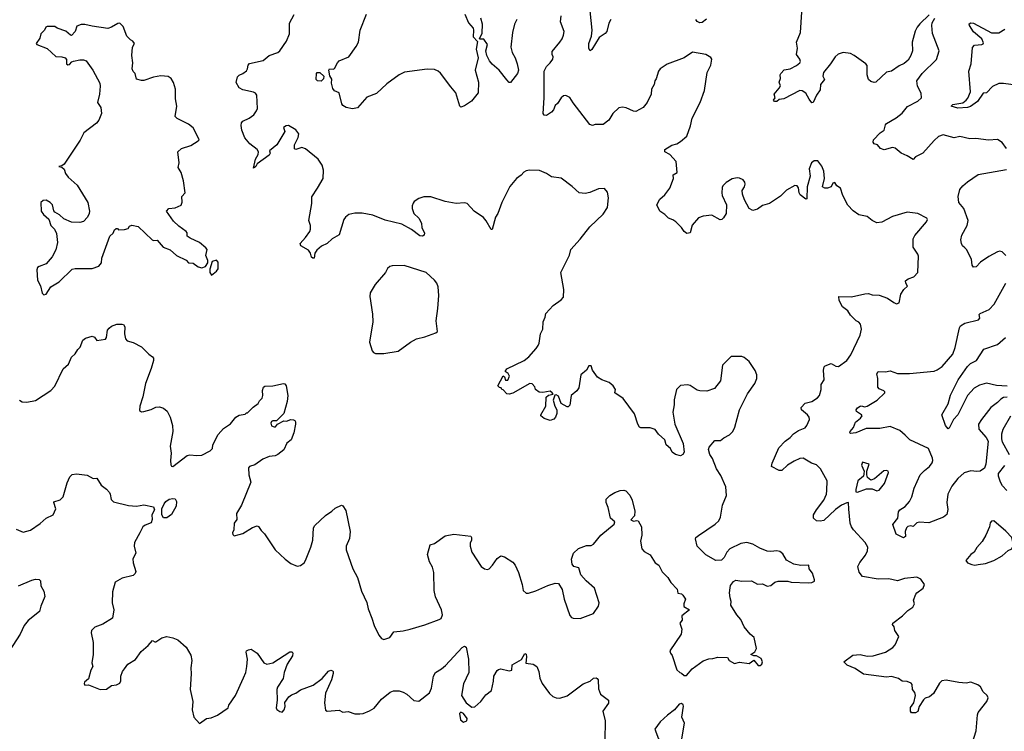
# Model space of a CAD drawing. Extents: x 2133489 to 2292442, y 756223 to 916462.
# Tile 24 of 256: x 2203555 to 2211722, y 784978 to 790883. Entities that reach past the tile are written whole.
import ezdxf

# ---------------------------------------------------------------- set-up
doc = ezdxf.new("R2010")
doc.units = 0

msp = doc.modelspace()

# ---------------------------------------------------------------- linework, layer by layer
at = {"layer": '0CON20XD'}
for points in [[(2211097, 790923), (2211022.1, 790847.9), (2210999.1, 790820.9), (2210983.1, 790786.9), (2210956.9, 790695), (2210958.8, 790625), (2210945.9, 790584.1), (2210924.3, 790545.7), (2210892.1, 790517.9), (2210849.1, 790500.9), (2210785, 790456.2), (2210745, 790446.7), (2210655, 790363.8), (2210641.7, 790361.7), (2210615, 790370), (2210595, 790387.5), (2210584, 790425), (2210583.3, 790503.3), (2210572.5, 790515), (2210476.3, 790586.3), (2210445, 790601.1), (2210385, 790610.4), (2210342.3, 790597.7), (2210317.5, 790575), (2210280.9, 790515), (2210222.5, 790445), (2210216.2, 790415), (2210230, 790385), (2210197.5, 790345), (2210195, 790300), (2210165, 790257.5), (2210135.8, 790194.2), (2210125, 790193.3), (2210102.7, 790222.7), (2210074.2, 790274.2), (2210045, 790291.2), (2210025, 790293.8), (2209892.5, 790225), (2209855, 790220), (2209835, 790202.5), (2209815, 790203.3), (2209807.5, 790215), (2209820, 790235), (2209812.5, 790265), (2209855, 790313.3), (2209866.2, 790335), (2209853.8, 790365), (2209864.2, 790395), (2209861.2, 790425), (2209866.7, 790435), (2209894.4, 790465.6), (2209945, 790474), (2209998.3, 790501.7), (2210025, 790523.3), (2210030, 790535), (2210026.7, 790555), (2209996.7, 790595), (2210006.7, 790645), (2209999.2, 790695), (2210031.2, 790775), (2210051.2, 791075)], [(2206823.3, 789275), (2206866.2, 789235), (2206888.8, 789195), (2206890, 789155), (2206912.5, 789115), (2206910, 789095), (2206895, 789087.5), (2206875, 789090), (2206805, 789142), (2206725, 789185.8), (2206585, 789218.6), (2206485, 789261.2), (2206395, 789276.2), (2206335, 789276.2), (2206284.1, 789265.9), (2206256.7, 789245), (2206244, 789225), (2206205, 789097.5), (2206147.5, 789065), (2206105.6, 789024.4), (2206057.7, 789002.3), (2206020.5, 788969.5), (2206002.5, 788945), (2205997.5, 788905), (2205985, 788902.5), (2205975, 788912.5), (2205966.7, 788945), (2205950, 788970), (2205887, 789007), (2205880, 789025), (2205926.1, 789073.9), (2205960, 789125), (2205966.7, 789145), (2205966.7, 789175), (2205953.3, 789215), (2205977, 789357), (2205978.3, 789411.7), (2206024.2, 789485.8), (2206072, 789565), (2206074.1, 789634.1), (2206062.5, 789675), (2206031.2, 789725), (2205925, 789810.8), (2205895, 789821.1), (2205845, 789806), (2205835, 789810), (2205833.5, 789845), (2205865, 789906), (2205870.6, 789935), (2205845, 789968.8), (2205785, 790004.3), (2205765, 790002.5), (2205742.9, 789987.1), (2205753.8, 789955), (2205688.8, 789845), (2205627.5, 789795), (2205633.3, 789775), (2205625, 789757.5), (2205523.8, 789686.2), (2205512.5, 789665), (2205495, 789650), (2205510, 789725), (2205532, 789765), (2205535.8, 789785), (2205525.8, 789805), (2205465, 789851.1), (2205422.2, 789902.2), (2205398.2, 789965), (2205390.5, 790005), (2205393.8, 790026.2), (2205405, 790040.8), (2205459.2, 790065), (2205495.8, 790094.2), (2205518.6, 790125), (2205526.7, 790146.7), (2205522.5, 790255), (2205511.7, 790271.7), (2205495, 790281.2), (2205405, 790300), (2205376.1, 790316.1), (2205351.7, 790361.7), (2205361.7, 790408.3), (2205375, 790423.3), (2205405, 790436), (2205435, 790458), (2205445.5, 790474.5), (2205451.2, 790505), (2205462, 790518), (2205573.8, 790545), (2205625, 790586), (2205695, 790610), (2205713.8, 790625), (2205768, 790705), (2205794, 790765), (2205794, 790855), (2205831.2, 790925)], [(2207248.3, 790928.3), (2207277.3, 790857.3), (2207315, 790812.5), (2207320, 790795), (2207315, 790740), (2207351.7, 790701.7), (2207342.3, 790637.7), (2207358, 790565), (2207332, 790465), (2207361.1, 790365), (2207358.9, 790275), (2207302.8, 790207.2), (2207245, 790167.1), (2207215, 790155.8), (2207204.4, 790165), (2207172, 790275), (2207132, 790325), (2207045, 790438.8), (2207025, 790456), (2206995, 790469.2), (2206935, 790471.4), (2206745.9, 790445.9), (2206701.2, 790425), (2206599.4, 790350.6), (2206515, 790268.8), (2206435, 790238.9), (2206357.5, 790152.5), (2206315, 790142.9), (2206263.9, 790153.9), (2206235, 790171.4), (2206225.7, 790185), (2206205.8, 790275.8), (2206165, 790292), (2206150.9, 790310.9), (2206142, 790355), (2206145, 790390), (2206126.8, 790416.8), (2206118, 790465), (2206125, 790473.8), (2206155, 790472.5), (2206165, 790477.5), (2206190, 790525), (2206205, 790540), (2206285.8, 790574.2), (2206345, 790660), (2206364.2, 790695.8), (2206378.6, 790795), (2206430.5, 790929.5)], [(2207678.9, 790885), (2207658.7, 790845), (2207643.5, 790775), (2207628.6, 790655), (2207639.1, 790609.1), (2207664.2, 790565), (2207682, 790515), (2207691.2, 790465), (2207683.8, 790436.2), (2207625, 790360), (2207615, 790362.5), (2207595, 790383.3), (2207532, 790465), (2207475, 790512.5), (2207451.7, 790541.7), (2207428.1, 790585), (2207421.4, 790625), (2207435, 790676.7), (2207405, 790720), (2207375, 790720), (2207370, 790725), (2207390.5, 790769.5), (2207392.9, 790845), (2207379.2, 790895)], [(2210084.2, 787515.8), (2210105.8, 787565), (2210104.2, 787585), (2210090, 787605), (2210038.8, 787645), (2210036.2, 787665), (2210070.6, 787699.4), (2210125, 787713.1), (2210172.5, 787745), (2210189.2, 787765), (2210201.4, 787815), (2210202, 787855), (2210226.7, 787895), (2210222, 787975), (2210228.8, 788001.2), (2210235, 788010), (2210285, 788030), (2210325, 788008), (2210345, 788006), (2210415, 788054), (2210447.9, 788102.1), (2210527.1, 788265), (2210536, 788315), (2210528.8, 788355), (2210513.9, 788373.9), (2210492.5, 788385), (2210445, 788430), (2210425, 788466.7), (2210379.5, 788499.5), (2210352.7, 788552.7), (2210350, 788585), (2210455, 788582.5), (2210565, 788608.8), (2210595, 788610), (2210625, 788600), (2210685, 788596), (2210751.7, 788571.7), (2210805.9, 788535.9), (2210826.4, 788523.6), (2210848.3, 788531.7), (2210864.4, 788605.6), (2210888, 788645), (2210919.3, 788670.7), (2210903.8, 788695), (2210902.5, 788715), (2210925, 788733.3), (2210970.7, 788749.3), (2211003.9, 788786.1), (2211009.5, 788919.5), (2211005, 788937.5), (2210966.2, 788995), (2210966.2, 789065), (2210978.3, 789091.7), (2211076, 789205), (2211083.8, 789225), (2211080, 789235), (2211005, 789274), (2210915, 789285.8), (2210795, 789250), (2210705, 789201.2), (2210665, 789197.5), (2210625, 789216.7), (2210585, 789248.8), (2210515, 789263.8), (2210467.3, 789297.3), (2210425, 789343.3), (2210382.4, 789422.4), (2210364.1, 789484.1), (2210332.5, 789505), (2210315, 789532.5), (2210300, 789525), (2210285, 789496.7), (2210256.1, 789483.9), (2210233.6, 789483.6), (2210213.3, 789495), (2210230, 789565), (2210225.8, 789625), (2210207.7, 789667.7), (2210175, 789710), (2210145, 789710), (2210123.3, 789695), (2210103.3, 789645), (2210110, 789585), (2210086.7, 789495), (2210083, 789397), (2210075, 789393.3), (2210028.3, 789428.3), (2210020, 789445), (2210015, 789487.5), (2210002.5, 789505), (2209983.9, 789506.1), (2209915, 789468.8), (2209865, 789418), (2209775, 789358), (2209715, 789340), (2209675, 789311.2), (2209635, 789300), (2209606.4, 789316.4), (2209566.4, 789386.4), (2209550, 789435), (2209547.5, 789465), (2209566.7, 789495), (2209573, 789517), (2209570, 789535), (2209555, 789552.5), (2209525, 789567.5), (2209505, 789570), (2209465, 789562.5), (2209415, 789532.5), (2209387.5, 789505), (2209380.7, 789489.3), (2209377.5, 789445), (2209382.5, 789425), (2209417.5, 789345), (2209413.3, 789275), (2209393, 789237), (2209380, 789225), (2209365, 789222.5), (2209295, 789260), (2209225, 789253.3), (2209185, 789237.5), (2209131.7, 789178.3), (2209116.2, 789115), (2209089.7, 789109.7), (2209065, 789123.8), (2209045, 789158.8), (2208996.9, 789205), (2208972.1, 789222.1), (2208935, 789236.1), (2208906.6, 789266.6), (2208864.1, 789294.1), (2208840, 789345), (2208865, 789392.5), (2208905, 789428.8), (2208947.5, 789485), (2208976.9, 789565), (2208973.8, 789595), (2209007.5, 789615), (2209001.2, 789705), (2208946.2, 789765), (2208906.7, 789785), (2208906.2, 789805), (2208965, 789840), (2209005, 789853.3), (2209035, 789871.2), (2209087.5, 789915), (2209118.3, 790001.7), (2209132, 790065), (2209198.8, 790195), (2209234.3, 790295.7), (2209255.9, 790444.1), (2209286.7, 790505), (2209296.7, 790555), (2209288.3, 790568.3), (2209245, 790593.8), (2209135, 790612.5), (2209065, 790566.7), (2208925, 790513.3), (2208866.7, 790475), (2208854.2, 790455), (2208835, 790392.5), (2208822.5, 790375), (2208817.5, 790345), (2208794.2, 790305.8), (2208791.2, 790265), (2208760, 790195), (2208725, 790153.3), (2208665, 790121.4), (2208645, 790124.3), (2208585, 790150), (2208555, 790155.8), (2208525, 790150.8), (2208474.2, 790105), (2208440.9, 790049.1), (2208395, 790012.5), (2208328.3, 790011.7), (2208305, 790003.8), (2208285, 790013.8), (2208145, 790193.3), (2208117.3, 790237.3), (2208085, 790253.8), (2208065, 790250), (2208045, 790233.3), (2208015, 790186.2), (2207995, 790170), (2207981.4, 790135), (2207965, 790113.8), (2207925, 790088.8), (2207905, 790090), (2207896.2, 790105), (2207905.6, 790235), (2207905.8, 790454.2), (2207923.8, 790495), (2207955.6, 790524.4), (2207976, 790555), (2207978.8, 790575), (2207970, 790595), (2207970.5, 790619.5), (2208035, 790696.2), (2208054.2, 790725), (2208064.2, 790755), (2208070, 790785), (2208040.8, 790865), (2208047.1, 790915)], [(2208459.2, 790885), (2208441.2, 790855), (2208425, 790783.3), (2208412.2, 790767.8), (2208361.9, 790735), (2208300, 790635), (2208287.5, 790625), (2208275, 790642.5), (2208274.6, 790684.6), (2208297.5, 790745), (2208301.8, 790795), (2208287.1, 790955)], [(2209252.1, 790887.9), (2209215, 790858.8), (2209195, 790856.2), (2209175, 790866.7), (2209164.3, 790884.3)], [(2211120.6, 790835), (2211124.4, 790855.6), (2211145.7, 790895)], [(2203755, 788600), (2203775, 788603.8), (2203812.5, 788665), (2203883, 788707), (2203988.8, 788811.2), (2204015, 788818), (2204155, 788818), (2204211.7, 788838.3), (2204232.5, 788865), (2204236.7, 788905), (2204302.5, 789085), (2204329.3, 789110.7), (2204341.7, 789138.3), (2204355, 789150), (2204365, 789150), (2204375, 789140), (2204425, 789142.5), (2204455, 789150), (2204465, 789170), (2204485, 789176.7), (2204536.2, 789166.2), (2204652.5, 789055), (2204665, 789050), (2204695, 789052.5), (2204745.7, 788995.7), (2204802.3, 788972.3), (2204855.9, 788925.9), (2204936.2, 788886.2), (2204954.2, 788864.2), (2204995, 788861.2), (2205035, 788832.5), (2205065, 788822.5), (2205096.4, 788833.6), (2205116.4, 788863.6), (2205116.7, 788885), (2205100, 788925), (2205108.8, 788975), (2205099.7, 788989.7), (2205046.7, 789035), (2204968.3, 789068.3), (2204943.8, 789085), (2204943.8, 789115), (2204936.7, 789125), (2204875, 789168), (2204830.3, 789210.3), (2204772.5, 789295), (2204793, 789317), (2204845, 789320), (2204895, 789343.3), (2204902.7, 789367.3), (2204900, 789415), (2204926.7, 789445), (2204913.8, 789545), (2204893.8, 789615), (2204870, 789655), (2204878, 789695), (2204866.7, 789785), (2204896.1, 789813.9), (2204975, 789838.8), (2205035, 789877.5), (2205042.5, 789885), (2205041.2, 789895), (2204993.3, 789985), (2204955, 790016), (2204861.7, 790061.7), (2204845, 790080), (2204858.8, 790165), (2204848, 790225), (2204848, 790305), (2204831.7, 790361.7), (2204812.5, 790395), (2204785, 790410), (2204725, 790416.2), (2204663.9, 790406.1), (2204585, 790377.5), (2204565, 790377.5), (2204525, 790390), (2204512.5, 790435), (2204495, 790452.5), (2204486.4, 790473.6), (2204494, 790525), (2204486.2, 790585), (2204490, 790655), (2204507.5, 790685), (2204492.5, 790705), (2204474.2, 790714.2), (2204443.8, 790745), (2204414, 790825), (2204385, 790853.3), (2204368.3, 790851.7), (2204315, 790820), (2204285, 790810.6), (2204155, 790829.4), (2204095, 790844), (2204065, 790842), (2204030, 790830), (2204016, 790784), (2203985, 790752.5), (2203975, 790753.3), (2203938.3, 790788.3), (2203865, 790812.5), (2203845, 790826.2), (2203783, 790827), (2203770.7, 790819.3), (2203761.2, 790795), (2203731.2, 790765), (2203720.7, 790729.3), (2203692.5, 790685), (2203697, 790677), (2203783.6, 790643.6), (2203855, 790576.2), (2203905, 790573.8), (2203932.5, 790565), (2203943, 790553), (2203943.3, 790515), (2203955, 790506.7), (2203968.8, 790511.2), (2203987, 790533), (2204000.7, 790539.3), (2204055, 790550), (2204085, 790550), (2204105, 790542.5), (2204162.7, 790462.7), (2204218.8, 790355), (2204221.7, 790331.7), (2204217.5, 790265), (2204200, 790195), (2204226.7, 790155), (2204233.3, 790105), (2204210.7, 790049.3), (2204192.5, 790025), (2204087.5, 789945), (2204056.1, 789883.9), (2203922.5, 789685), (2203905, 789670), (2203880, 789665), (2203905, 789660), (2203923, 789643), (2203936.1, 789606.1), (2203955.9, 789575.9), (2204030.7, 789510.7), (2204120, 789365), (2204132.5, 789295), (2204130, 789275), (2204116.7, 789245), (2204085, 789206.7), (2204055, 789200), (2203985, 789203.3), (2203920.3, 789230.3), (2203885, 789263.8), (2203846.2, 789285), (2203837.7, 789297.7), (2203825.9, 789345.9), (2203807.5, 789365), (2203775, 789383.8), (2203748.3, 789381.7), (2203731.2, 789365), (2203734.2, 789294.2), (2203753.3, 789265), (2203796.1, 789226.1), (2203813.3, 789175), (2203844.2, 789144.2), (2203859.1, 789109.1), (2203868.1, 789035), (2203855, 788972.5), (2203823.3, 788915), (2203773.9, 788856.1), (2203715, 788835.8), (2203701.2, 788825), (2203696.4, 788806.4), (2203701.7, 788721.7), (2203726.7, 788675), (2203742, 788612), (2203755, 788600)], [(2211738.8, 789815), (2211703.9, 789863.9), (2211665, 789888.8), (2211591.7, 789881.7), (2211485, 789896.9), (2211435, 789894.4), (2211352.1, 789912.1), (2211305, 789903.3), (2211214, 789926), (2211175, 789912.5), (2211139.5, 789880.5), (2211046.7, 789775), (2210986.4, 789743.6), (2210965, 789723.3), (2210915, 789754.2), (2210865, 789774.2), (2210815, 789816), (2210795, 789821.2), (2210725, 789803.3), (2210693.9, 789813.9), (2210670, 789845), (2210641.2, 789851.2), (2210633.3, 789865), (2210636.7, 789885), (2210691.2, 789945), (2210725, 789966.7), (2210735, 790010), (2210745, 790022.5), (2210825, 790068), (2210874.5, 790105.5), (2210918.9, 790161.1), (2211005, 790206), (2211036, 790235), (2211032.1, 790272.1), (2211000.3, 790330.3), (2210996, 790375), (2211040, 790435), (2211158.8, 790551.2), (2211182.5, 790625), (2211127.3, 790767.3), (2211120.6, 790835)], [(2211835.6, 790335.6), (2211715, 790353.3), (2211675, 790351.9), (2211625, 790327.5), (2211575, 790276.7), (2211545, 790272.5), (2211498.1, 790205), (2211441.2, 790161.2), (2211415, 790153.1), (2211335, 790148.8), (2211280, 790165), (2211295, 790177.5), (2211376.5, 790193.5), (2211406.1, 790213.9), (2211417.8, 790232.2), (2211440, 790285), (2211428.5, 790455), (2211447.9, 790515), (2211458.8, 790651.2), (2211475, 790671.2), (2211535, 790678), (2211547.3, 790682.7), (2211550, 790690), (2211535, 790722.9), (2211465, 790782.9), (2211432.2, 790835), (2211431.1, 790848.9), (2211445, 790857.7), (2211465, 790853.2), (2211615, 790773.2), (2211675, 790774.2), (2211725, 790804.2)], [(2206055, 790371.8), (2206025, 790374.6), (2206013.3, 790385), (2206016.7, 790435), (2206022.5, 790445), (2206045, 790444), (2206078.5, 790415), (2206075, 790392.9), (2206055, 790371.8)], [(2204805.6, 787225), (2204808.6, 787188.6), (2204815, 787176.7), (2204825, 787174.2), (2204945, 787266.2), (2204965, 787271.2), (2205025, 787266), (2205065, 787269.2), (2205135.8, 787305), (2205153.1, 787325), (2205157.5, 787355), (2205200.8, 787439.2), (2205245, 787490), (2205302.3, 787527.7), (2205348.6, 787585), (2205375, 787600.8), (2205425, 787610), (2205435, 787620), (2205445, 787620), (2205491.7, 787668.3), (2205533, 787697), (2205545, 787720), (2205567, 787743), (2205572.5, 787765), (2205568.8, 787805), (2205576.2, 787833.8), (2205588, 787842), (2205655, 787843.1), (2205744, 787864), (2205755, 787860), (2205764, 787845), (2205778.9, 787765), (2205772.5, 787715), (2205746, 787614), (2205685, 787552.5), (2205655, 787554), (2205642.5, 787547.5), (2205637.5, 787535), (2205643.2, 787513.2), (2205665, 787503.3), (2205677.5, 787505), (2205693.6, 787526.4), (2205745, 787553.3), (2205767.7, 787552.3), (2205805, 787563.8), (2205825, 787563.3), (2205835.9, 787555.9), (2205843.3, 787545), (2205843.8, 787525), (2205829.2, 787455), (2205806.9, 787395), (2205770.6, 787369.4), (2205746.6, 787313.4), (2205695, 787274.6), (2205675, 787264.7), (2205625, 787257.8), (2205572.2, 787235), (2205505, 787188), (2205462, 787175), (2205453.3, 787165), (2205455.8, 787105), (2205471.2, 787045), (2205395.5, 786854.5), (2205351.9, 786785), (2205356, 786735), (2205333.8, 786705), (2205331.7, 786648.3), (2205320, 786625), (2205321.7, 786611.7), (2205335, 786600), (2205375, 786610), (2205405, 786620), (2205485, 786670), (2205525, 786682.5), (2205535, 786677.5), (2205556.7, 786645), (2205586.7, 786615), (2205675, 786483.3), (2205756.1, 786406.1), (2205805, 786370), (2205857, 786347), (2205885, 786352.5), (2205913.9, 786376.1), (2205925.9, 786394.1), (2205969.2, 786505), (2205985.8, 786565), (2205992.5, 786665), (2206002, 786685), (2206090.6, 786769.4), (2206145, 786804.2), (2206171.1, 786828.9), (2206225, 786853.8), (2206235, 786848.8), (2206258.9, 786808.9), (2206296.8, 786636.8), (2206291.7, 786578.3), (2206262.5, 786515), (2206263, 786483), (2206318, 786325), (2206355.7, 786255), (2206389.8, 786139.8), (2206435, 786047.5), (2206446.2, 785995), (2206475, 785917.5), (2206496, 785855), (2206535, 785776.7), (2206555, 785746.7), (2206575, 785738.8), (2206625, 785756.7), (2206658.3, 785801.7), (2206735, 785810.8), (2206793.9, 785826.1), (2206915, 785862), (2207035, 785904), (2207050, 785915), (2207061.2, 785945), (2207053.8, 785985), (2207005, 786092.5), (2206992, 786145), (2206991.2, 786295), (2206978.8, 786338.8), (2206953.3, 786385), (2206937.5, 786445), (2206960, 786525), (2206995, 786536.7), (2207085, 786600), (2207155, 786614), (2207296.1, 786596.1), (2207302.5, 786585), (2207302.5, 786565), (2207290.7, 786539.3), (2207290, 786515), (2207304, 786465), (2207382.5, 786345), (2207410, 786325), (2207435, 786320), (2207447.5, 786325), (2207476.7, 786355), (2207515, 786412.5), (2207545, 786433.3), (2207575, 786426.7), (2207645, 786381.2), (2207665, 786356.7), (2207692.5, 786295), (2207722, 786195), (2207730, 786145), (2207755, 786122.5), (2207775, 786122.9), (2207835, 786143.3), (2207935, 786188.1), (2207995, 786207.5), (2208022.7, 786202.7), (2208054.2, 786155), (2208072.2, 786075), (2208117.7, 785937.7), (2208131.7, 785921.7), (2208145, 785916.7), (2208205, 785913.3), (2208314.3, 785955.7), (2208356, 786015), (2208362.5, 786045), (2208321.2, 786165), (2208253.8, 786225), (2208210, 786275), (2208193, 786333), (2208150, 786345), (2208137.5, 786365), (2208132.5, 786405), (2208147.5, 786455), (2208190, 786495), (2208255, 786520), (2208295, 786520), (2208315, 786530), (2208375.6, 786604.4), (2208485, 786697.5), (2208490, 786715), (2208455.9, 786745.9), (2208435.6, 786835.6), (2208420, 786875), (2208420, 786905), (2208448.8, 786935), (2208490.3, 786959.7), (2208535, 786976.9), (2208565, 786978.6), (2208582.7, 786972.7), (2208615, 786937.5), (2208635.9, 786895.9), (2208656.2, 786805), (2208653.9, 786766.1), (2208623, 786733), (2208645, 786721.4), (2208675, 786727.5), (2208685, 786723.3), (2208711.9, 786675), (2208714.3, 786605), (2208704.4, 786555), (2208715, 786492.5), (2208735, 786470), (2208785, 786443.3), (2208826.1, 786376.1), (2208855, 786357.5), (2208885, 786300), (2208930, 786255), (2208955, 786212.5), (2209008.3, 786158.3), (2209015, 786122.5), (2209045, 786117.5), (2209056.4, 786106.4), (2209076.7, 786075), (2209063.8, 786036.2), (2209064.1, 786014.1), (2209110, 785985), (2209047.5, 785935), (2209049.3, 785900.7), (2209030, 785875), (2209046.7, 785825), (2209040, 785785), (2208947.5, 785645), (2208952.5, 785625), (2208966.4, 785606.4), (2209006.4, 785486.4), (2209030, 785465), (2209045, 785460), (2209065, 785440), (2209085, 785440), (2209132.5, 785495), (2209225, 785563.3), (2209270.7, 785579.3), (2209305, 785581.2), (2209345, 785593.8), (2209425, 785590), (2209440, 785565), (2209485, 785540), (2209525, 785552.5), (2209605, 785540), (2209645, 785567.5), (2209680, 785525), (2209697, 785523), (2209710, 785535), (2209716.7, 785555), (2209705, 785582.5), (2209665, 785602.5), (2209643, 785603), (2209620, 785615), (2209653, 785637), (2209666.2, 785665), (2209646.7, 785755), (2209612.3, 785782.3), (2209563.9, 785843.9), (2209535.7, 785905.7), (2209503.3, 785945), (2209453.3, 786025), (2209456.7, 786055), (2209446.7, 786085), (2209443.6, 786126.4), (2209447, 786167), (2209451.2, 786188.8), (2209475, 786220), (2209495, 786232.5), (2209545, 786223.8), (2209626.1, 786226.1), (2209675, 786197.5), (2209715, 786202.5), (2209755, 786183.3), (2209785, 786187.5), (2209817.5, 786215), (2209845, 786223.3), (2209925, 786223.8), (2209955, 786216.2), (2210095, 786208.8), (2210125, 786213.3), (2210146.7, 786223.3), (2210147.5, 786235), (2210129.5, 786289.5), (2210103.3, 786325), (2210100, 786355), (2210035, 786353.8), (2209975, 786363.3), (2209915, 786396.7), (2209885, 786450), (2209859.5, 786469.5), (2209835, 786476), (2209785, 786468.8), (2209755, 786472), (2209695, 786496.2), (2209635, 786530), (2209585, 786544), (2209537.5, 786535), (2209445, 786491.4), (2209421.4, 786465), (2209398.8, 786421.2), (2209375, 786397.5), (2209330, 786395), (2209245, 786441.4), (2209174, 786514), (2209160.8, 786575), (2209164, 786585), (2209185, 786602.9), (2209324, 786696), (2209354.4, 786725), (2209366.4, 786755), (2209384.6, 786855.4), (2209417.5, 786935), (2209412.9, 787005), (2209369.3, 787099.3), (2209333.8, 787155), (2209301.7, 787241.7), (2209278.8, 787275), (2209268.8, 787315), (2209273.8, 787335), (2209319.3, 787390.7), (2209368.8, 787391.2), (2209395, 787413.3), (2209442.3, 787437.7), (2209468.8, 787465), (2209487.3, 787502.7), (2209526.1, 787643.9), (2209591.7, 787778.3), (2209651.2, 787865), (2209668.8, 787905), (2209670, 787935), (2209655, 787972.5), (2209605, 788047.5), (2209565, 788080), (2209545, 788087.5), (2209455, 788087.5), (2209385, 788016.7), (2209368.8, 787885), (2209317.7, 787822.3), (2209255, 787801.2), (2209195, 787804), (2209175, 787808.8), (2209115, 787847.5), (2209095, 787852.5), (2209035, 787846.7), (2209003.3, 787815), (2208982.3, 787727.7), (2208983.6, 787686.4), (2208972.5, 787625), (2208990, 787525), (2209057.5, 787365), (2209066.2, 787295), (2209055, 787273.3), (2209035, 787263.8), (2208995, 787273.3), (2208967.5, 787295), (2208953.3, 787325), (2208917.5, 787355), (2208905, 787397.5), (2208854.1, 787444.1), (2208825, 787482.5), (2208783, 787497), (2208707, 787497), (2208695, 787502.5), (2208681.2, 787525), (2208655, 787612.5), (2208559.5, 787739.5), (2208490, 787785), (2208496.7, 787815), (2208476.2, 787845), (2208445, 787872.5), (2208384.1, 787894.1), (2208347.5, 787915), (2208306.7, 787975), (2208295, 788010), (2208275, 788010), (2208257.5, 787975), (2208210, 787935), (2208191.7, 787828.3), (2208176.4, 787803.6), (2208130, 787765), (2208117.5, 787685), (2208105, 787670), (2208095, 787670), (2208047, 787697), (2208025, 787757.5), (2208005, 787770), (2207993, 787767), (2207980, 787725), (2207992.5, 787675), (2208011.2, 787645), (2208009.2, 787615), (2207998.8, 787585), (2207985, 787566.7), (2207955, 787556), (2207904.5, 787574.5), (2207876.7, 787595), (2207876.2, 787605), (2207920, 787675), (2207920.3, 787749.7), (2207942.3, 787767.7), (2207980, 787775), (2207972.5, 787785), (2207955, 787798.8), (2207895, 787788), (2207862.7, 787792.7), (2207832.5, 787815), (2207826.7, 787835), (2207805, 787860), (2207785, 787863.3), (2207645, 787783.8), (2207615.9, 787774.1), (2207595, 787776.7), (2207565, 787810), (2207553.6, 787813.6), (2207548.3, 787828.3), (2207535, 787830), (2207520, 787845), (2207565, 787927.5), (2207575, 787920), (2207585, 787890), (2207605, 787890), (2207616.2, 787925), (2207606.1, 787946.1), (2207582.5, 787962.5), (2207596.7, 787985), (2207738.8, 788055), (2207776.7, 788085), (2207840, 788155), (2207855, 788180), (2207863, 788197), (2207873.3, 788275), (2207894, 788315), (2207895.8, 788375), (2207913.3, 788415), (2207917.5, 788445), (2207978.3, 788511.7), (2208045, 788556.7), (2208065, 788580), (2208068.8, 788645), (2208042, 788785), (2208115, 788927.5), (2208126.7, 788975), (2208205, 789062.5), (2208283.3, 789165), (2208395, 789270), (2208431.2, 789325), (2208438.8, 789405), (2208430, 789450), (2208405, 789482.5), (2208355, 789478.8), (2208285, 789447.5), (2208245, 789439.4), (2208195, 789445.8), (2208138.6, 789498.6), (2208045, 789566.2), (2207965, 789577.5), (2207925, 789605.8), (2207865, 789630), (2207784.1, 789634.1), (2207755, 789629.2), (2207735, 789617.5), (2207715, 789591.2), (2207675.8, 789564.2), (2207620.3, 789499.7), (2207553.2, 789366.8), (2207520, 789275), (2207500, 789245), (2207475, 789142.5), (2207465, 789142.5), (2207425, 789213.3), (2207401.7, 789241.7), (2207325, 789292.5), (2207266.1, 789356.1), (2207245, 789363.3), (2207175, 789356.7), (2207084.3, 789374.3), (2206965, 789413.3), (2206907, 789413), (2206865, 789397.5), (2206827, 789373), (2206819.3, 789360.7), (2206810.7, 789339.3), (2206810, 789315), (2206823.3, 789275)], [(2211734.7, 788924.7), (2211705, 788955.8), (2211685, 788960.8), (2211665, 788956), (2211592.4, 788917.6), (2211525, 788870.8), (2211487.6, 788832.4), (2211465, 788828.8), (2211454, 788845), (2211450, 788895), (2211408.8, 788975), (2211395, 788990), (2211376.1, 789006.1), (2211366, 789025), (2211361.9, 789055), (2211370.6, 789095), (2211412.5, 789175), (2211422.7, 789217.3), (2211385.3, 789315.3), (2211345.8, 789365), (2211339.2, 789415), (2211353.6, 789473.6), (2211378, 789505), (2211415, 789536), (2211505, 789598), (2211739.3, 789640.7)], [(2205145, 788762.5), (2205186.7, 788795), (2205201.2, 788815), (2205201.7, 788871.7), (2205186.4, 788886.4), (2205152.5, 788875), (2205133, 788813), (2205133.3, 788785), (2205145, 788762.5)], [(2206507, 788113), (2206575, 788113.3), (2206695, 788133.3), (2206795, 788206.7), (2206845, 788233.3), (2206915, 788250), (2207005.9, 788284.1), (2207020, 788295), (2207008.9, 788385), (2207024, 788485), (2207030, 788595), (2207025.7, 788665), (2207015.8, 788695), (2206995, 788722), (2206925, 788784), (2206745, 788842), (2206645, 788838.8), (2206625, 788833.3), (2206605, 788816.7), (2206590, 788785), (2206504, 788685), (2206462, 788615), (2206459.2, 788585), (2206481.7, 788438.3), (2206484, 788375), (2206456.4, 788206.4), (2206477.5, 788135), (2206490.7, 788120.7), (2206507, 788113)], [(2211745, 787749.2), (2211715, 787746.9), (2211692.9, 787735), (2211664.2, 787705), (2211608.6, 787665), (2211531.1, 787565), (2211508.9, 787525), (2211510, 787485), (2211571.2, 787415), (2211588.8, 787385), (2211567.5, 787195), (2211558.3, 787161.7), (2211522.7, 787137.3), (2211495, 787132.9), (2211445, 787139.4), (2211388.9, 787121.1), (2211335, 787075.6), (2211285, 787011.2), (2211253.3, 786945), (2211245.7, 786875), (2211252.3, 786817.7), (2211243.9, 786776.1), (2211215.9, 786754.1), (2211095, 786706.2), (2211015, 786713.3), (2210995, 786706.7), (2210965, 786677.5), (2210945, 786683.3), (2210921.7, 786678.3), (2210910, 786665), (2210900, 786635), (2210902.5, 786595), (2210885, 786582.5), (2210825, 786612.5), (2210796.7, 786695), (2210838.8, 786745), (2210845, 786797.5), (2210855.9, 786814.1), (2210898.3, 786841.7), (2210934.3, 786885), (2210955.5, 786924.5), (2210974.2, 786995), (2211024.4, 787105), (2211058.3, 787141.7), (2211100.8, 787175), (2211122, 787205), (2211128, 787225), (2211125.7, 787245), (2211093.3, 787325), (2210937.3, 787397.3), (2210898, 787435), (2210855, 787474.6), (2210775, 787507.5), (2210690, 787490), (2210575, 787489.6), (2210488.8, 787455), (2210445, 787448.8), (2210440, 787455), (2210443.1, 787465), (2210470.2, 787499.8), (2210487.8, 787542.2), (2210528.8, 787575), (2210542.5, 787595), (2210537.5, 787605), (2210495, 787630), (2210494, 787645), (2210505, 787662), (2210525, 787675.8), (2210535, 787678.6), (2210565, 787669.5), (2210585, 787675.5), (2210668, 787725), (2210730, 787785), (2210731.2, 787795), (2210723, 787803), (2210685, 787818.6), (2210673.1, 787833.1), (2210672.4, 787905), (2210664.7, 787945), (2210675, 787963.3), (2210735, 787960.6), (2210775, 787968.1), (2210835, 787947.5), (2210935, 787945.6), (2211140, 787965), (2211164, 787976), (2211205.4, 788004.6), (2211295, 788106.2), (2211315, 788162.5), (2211349.2, 788325), (2211358.8, 788341.2), (2211395.5, 788364.5), (2211508.7, 788391.3), (2211517.5, 788405), (2211514.3, 788435), (2211521.2, 788445), (2211595, 788478.5), (2211637.4, 788522.6), (2211733.6, 788696.4)], [(2203552.5, 787725), (2203575, 787712.5), (2203615, 787710), (2203685, 787722), (2203813.9, 787806.1), (2203845, 787842.5), (2203915.9, 787984.1), (2203958.8, 788025), (2203985, 788081.2), (2204015, 788110), (2204036.2, 788145), (2204056.2, 788165), (2204077.5, 788222.5), (2204100.3, 788239.7), (2204155, 788256.7), (2204175, 788247.5), (2204195, 788221.2), (2204267.7, 788232.3), (2204276.2, 788245), (2204283.8, 788305), (2204296.1, 788323.9), (2204315, 788338.8), (2204360, 788355), (2204406, 788356), (2204415, 788352.5), (2204426, 788335), (2204423.8, 788275), (2204433.3, 788235), (2204447, 788217), (2204495, 788202.5), (2204565, 788167.5), (2204626.1, 788106.1), (2204655.7, 788085.7), (2204663.3, 788075), (2204663.8, 788055), (2204645, 787987.5), (2204598.8, 787865), (2204576.1, 787753.9), (2204550, 787675), (2204548.3, 787638.3), (2204565, 787627.5), (2204585, 787630), (2204645, 787646.7), (2204685, 787666.2), (2204715, 787670), (2204748.3, 787658.3), (2204777.5, 787635), (2204803.3, 787585), (2204823.3, 787515), (2204824, 787465), (2204803.6, 787343.6), (2204812, 787285), (2204805.6, 787225)], [(2211745, 787842.5), (2211657.7, 787847.7), (2211575, 787865.3), (2211515, 787850.9), (2211472.2, 787825), (2211415, 787762.9), (2211336.9, 787605), (2211301.4, 787565), (2211265, 787493.3), (2211255, 787486.7), (2211235, 787513.8), (2211203.9, 787605), (2211255.8, 787694.2), (2211274.4, 787765.6), (2211337.9, 787895), (2211415, 788005.4), (2211441.1, 788028.9), (2211490, 788055), (2211552.5, 788147.5), (2211665, 788186.4), (2211731.9, 788245)], [(2211765, 787272.5), (2211707.9, 787377.9), (2211700, 787405), (2211700, 787445), (2211711.4, 787485), (2211774.6, 787595)], [(2211457.5, 784885), (2211487.3, 784982.7), (2211499.4, 785115), (2211505.8, 785135), (2211578, 785225), (2211588.8, 785255), (2211578.8, 785275), (2211545.7, 785305.7), (2211525.5, 785345.5), (2211503.4, 785363.4), (2211445, 785384.4), (2211405, 785377.1), (2211345, 785381.9), (2211238.3, 785401.7), (2211203, 785397), (2211184.3, 785375.7), (2211135, 785292.5), (2211100, 785265), (2211065, 785252), (2211050.5, 785239.5), (2211016.4, 785183.6), (2211005, 785142), (2210985, 785131.1), (2210952.1, 785132.1), (2210942.5, 785145), (2210942.2, 785175), (2210971.1, 785215), (2210984.7, 785275), (2210978.3, 785298.3), (2210958.8, 785325), (2210958, 785365), (2210947.9, 785377.9), (2210915, 785390), (2210875, 785393.8), (2210844.5, 785414.5), (2210785, 785432.5), (2210745, 785427.1), (2210553.1, 785453.1), (2210485, 785497.5), (2210417.5, 785527.5), (2210390, 785555), (2210465, 785610), (2210525, 785616.2), (2210585, 785602), (2210635, 785604), (2210737.5, 785635), (2210798, 785672), (2210816.1, 785693.9), (2210847.5, 785765), (2210812.5, 785815), (2210806.7, 785845), (2210793.3, 785865), (2210797.5, 785875), (2210877.5, 785935), (2210920.7, 785979.3), (2210963, 786007), (2210977.5, 786035), (2210967.5, 786065), (2210988.8, 786115), (2210995, 786126), (2211047.5, 786165), (2211060, 786195), (2211029.7, 786239.7), (2210995, 786257.1), (2210895, 786245.6), (2210835, 786227.1), (2210765, 786242.2), (2210675, 786240.5), (2210545, 786262.5), (2210517.4, 786297.4), (2210505.7, 786345), (2210522, 786378), (2210570.8, 786439.2), (2210586.5, 786475), (2210590, 786505), (2210568.9, 786545), (2210469.8, 786649.8), (2210454, 786674), (2210442.9, 786705), (2210431.5, 786821.5), (2210430, 786875), (2210415, 786873.3), (2210371.2, 786855), (2210321.1, 786818.9), (2210225, 786727.5), (2210195, 786720), (2210165, 786724), (2210140, 786745), (2210140, 786775), (2210162.9, 786815), (2210224.3, 786895), (2210245.6, 786945), (2210250.6, 786975), (2210252.5, 787055), (2210197.5, 787155), (2210165, 787188), (2210123, 787203), (2210054.1, 787244.1), (2210025, 787240), (2209979.5, 787220.5), (2209924.5, 787185.5), (2209875, 787141.2), (2209855, 787142), (2209790, 787175), (2209795, 787202.5), (2209851.2, 787328.8), (2209903.6, 787386.4), (2209945, 787414.3), (2209974.2, 787445), (2210015, 787474.2), (2210070, 787495), (2210084.2, 787515.8)], [(2210505, 786963.3), (2210579.5, 786990.5), (2210625, 786990), (2210665, 786973.8), (2210685, 786978.8), (2210728, 787035), (2210760, 787125), (2210757.5, 787135), (2210745, 787142.5), (2210721.7, 787138.3), (2210645, 787072.5), (2210615, 787062.5), (2210587.5, 787085), (2210582.5, 787105), (2210580, 787135), (2210600, 787195), (2210545, 787210), (2210537.5, 787185), (2210560, 787135), (2210557.5, 787115), (2210552.5, 787095), (2210506.7, 787055), (2210490, 786985), (2210490, 786965), (2210505, 786963.3)], [(2211742.5, 786975), (2211705.3, 787015.3), (2211689.1, 787045), (2211672.2, 787095), (2211674.5, 787115.5), (2211725.5, 787184.5)], [(2203525, 786656), (2203585, 786631.2), (2203645, 786646.7), (2203725, 786701.2), (2203774.2, 786745.8), (2203832.5, 786775), (2203855.8, 786825), (2203836.7, 786875), (2203839.3, 786880.7), (2203890.9, 786899.1), (2203915, 786924), (2203949.3, 787040.7), (2203970.9, 787089.1), (2203990.7, 787109.3), (2204025, 787115.3), (2204115, 787103.6), (2204165, 787076.2), (2204195, 787078), (2204229.8, 787019.8), (2204275.9, 786985.9), (2204298.8, 786958.8), (2204306.2, 786945), (2204312.3, 786902.3), (2204332.7, 786882.7), (2204458.6, 786851.4), (2204523, 786847), (2204585, 786856.7), (2204665, 786841.1), (2204672, 786815), (2204651.1, 786775), (2204653.1, 786735), (2204645, 786706.7), (2204595, 786688), (2204576.7, 786675), (2204550.8, 786625), (2204508.1, 786545), (2204505.6, 786515), (2204518.8, 786455), (2204492.3, 786407.7), (2204495.9, 786375.9), (2204518.8, 786305), (2204512.7, 786287.3), (2204495, 786270.8), (2204405, 786248.6), (2204346.7, 786215), (2204323.8, 786135), (2204321.2, 786045), (2204336.7, 785985), (2204323.6, 785916.4), (2204245, 785866), (2204177.7, 785842.3), (2204151.2, 785815), (2204148.8, 785795), (2204164.1, 785714.1), (2204162.9, 785615), (2204154.3, 785545), (2204161.2, 785515), (2204146.1, 785483.9), (2204126.1, 785413.9), (2204093.6, 785386.4), (2204090, 785375), (2204095, 785360), (2204125, 785362.5), (2204223.6, 785323.6), (2204275, 785327.5), (2204315, 785356.7), (2204357, 785363), (2204385, 785377.5), (2204393.6, 785396.4), (2204393.8, 785435), (2204408.8, 785475), (2204424.2, 785495.8), (2204451.2, 785535), (2204516, 785574), (2204561.1, 785638.9), (2204621.4, 785688.6), (2204655, 785730), (2204675, 785720), (2204685, 785721.2), (2204735, 785752.5), (2204775, 785762.9), (2204825, 785754.3), (2204865.6, 785735.6), (2204935, 785676.7), (2204975, 785610), (2204982, 785565), (2204973.1, 785505), (2204977.1, 785455), (2204970, 785325), (2204990, 785225), (2204986, 785155), (2205000, 785095), (2205045, 785042.5), (2205105, 785082.5), (2205141.7, 785088.3), (2205195, 785112.5), (2205285, 785172.5), (2205290, 785195), (2205345.6, 785274.4), (2205409.8, 785420.2), (2205431.9, 785465), (2205440, 785515), (2205443.1, 785575), (2205433.1, 785635), (2205436, 785645), (2205452, 785655), (2205475, 785658.1), (2205525.6, 785625.6), (2205580.8, 785545), (2205605, 785535.7), (2205655.6, 785544.4), (2205795, 785638), (2205815, 785636.7), (2205820, 785625), (2205817.1, 785605), (2205774.5, 785535.5), (2205748, 785465), (2205740, 785415), (2205694, 785345), (2205688, 785325), (2205691.2, 785235), (2205681.7, 785171.7), (2205688.3, 785158.3), (2205711.7, 785141.7), (2205733, 785137), (2205747.5, 785155), (2205756.1, 785183.9), (2205754.2, 785215.8), (2205787.1, 785262.9), (2205810.3, 785279.7), (2205846.4, 785293.6), (2205885, 785322), (2205988.7, 785361.3), (2206064, 785415), (2206115, 785476.2), (2206135, 785483.8), (2206150.7, 785480.7), (2206156.2, 785475), (2206156.1, 785456.1), (2206142, 785405), (2206090.8, 785295), (2206084, 785215), (2206092.5, 785152.5), (2206105, 785144), (2206205, 785152.5), (2206235, 785136.2), (2206280.7, 785140.7), (2206335, 785123.8), (2206375, 785121.2), (2206405, 785126.2), (2206455, 785146.2), (2206495, 785170), (2206555, 785243.3), (2206626.4, 785303.6), (2206655, 785313.3), (2206703.6, 785313.6), (2206735, 785303.3), (2206765.8, 785285.8), (2206825, 785233.8), (2206865, 785226.7), (2206953.6, 785296.4), (2206970, 785335), (2206986.2, 785435), (2207003.3, 785465), (2207053.3, 785495), (2207086.6, 785523.4), (2207225, 785673.3), (2207245, 785683.3), (2207256.7, 785675), (2207276.2, 785575), (2207278.8, 785465), (2207235, 785372.5), (2207220.6, 785275), (2207258.6, 785215), (2207305, 785177.5), (2207329.2, 785180.8), (2207380, 785225), (2207420.3, 785279.7), (2207468.8, 785315), (2207485.7, 785395), (2207487.5, 785435), (2207515, 785481.2), (2207525, 785491.2), (2207545, 785496.7), (2207615, 785480), (2207636.2, 785483.8), (2207640.8, 785529.2), (2207715.9, 785574.1), (2207745, 785622.5), (2207755, 785616.7), (2207759.2, 785595), (2207753.3, 785543.3), (2207813.4, 785533.4), (2207845.5, 785515.5), (2207860, 785475), (2207869.1, 785419.1), (2207887.5, 785375), (2207950, 785290), (2207977.3, 785267.3), (2208005, 785256.2), (2208035, 785253.3), (2208095, 785271.2), (2208206.1, 785353.9)], [(2204748, 786748), (2204733.4, 786773.4), (2204735, 786822.5), (2204752.9, 786865), (2204765.7, 786885), (2204795, 786904.3), (2204825, 786910), (2204845, 786906.7), (2204856.2, 786885), (2204852.5, 786845), (2204815, 786777.5), (2204775, 786750), (2204748, 786748)], [(2211477.5, 786357.5), (2211505, 786362.2), (2211565, 786369.7), (2211634.7, 786395.3), (2211702.5, 786435), (2211755, 786478.6), (2211785, 786492), (2211792, 786505), (2211794.2, 786535), (2211782.9, 786585), (2211735, 786637.1), (2211635, 786723.3), (2211615, 786722.5), (2211605, 786707.5), (2211598, 786675), (2211569.2, 786605), (2211537.6, 786552.4), (2211495, 786502), (2211472.5, 786465), (2211445, 786443.8), (2211402.5, 786395), (2211416.4, 786376.4), (2211451.2, 786361.2), (2211477.5, 786357.5)], [(2203545, 786185.6), (2203655, 786231.2), (2203685, 786238.8), (2203716.4, 786236.4), (2203727, 786227), (2203728.8, 786185), (2203755, 786140), (2203764, 786095), (2203730, 786015), (2203718.3, 785971.7), (2203625, 785896), (2203592, 785855), (2203560, 785785), (2203467.6, 785642.4)], [(2208206.1, 785353.9), (2208228.3, 785371.7), (2208286.1, 785393.9), (2208315, 785418.8), (2208335, 785421.2), (2208345.9, 785415.9), (2208353.9, 785403.9), (2208355, 785330), (2208371.2, 785285), (2208440, 785235), (2208438.3, 785211.7), (2208392, 785145), (2208410, 785065), (2208409.4, 784905)], [(2208921.2, 784871.2), (2209015, 784873.8), (2209037.3, 784892.7), (2209046.7, 784915), (2209068, 785045), (2209046.7, 785095), (2209060, 785185), (2209057, 785197), (2209045, 785207.5), (2209025, 785202.5), (2208986.7, 785155), (2208927.7, 785112.3), (2208866.2, 785055), (2208824.3, 784995), (2208853.3, 784915), (2208881.7, 784881.7), (2208921.2, 784871.2)], [(2207235, 785053.8), (2207264.2, 785065.8), (2207266.7, 785085), (2207235, 785126), (2207213.9, 785136.1), (2207203.3, 785125), (2207212, 785072), (2207235, 785053.8)]]:
    msp.add_lwpolyline(points, dxfattribs=at)

doc.saveas('drawing.dxf')
